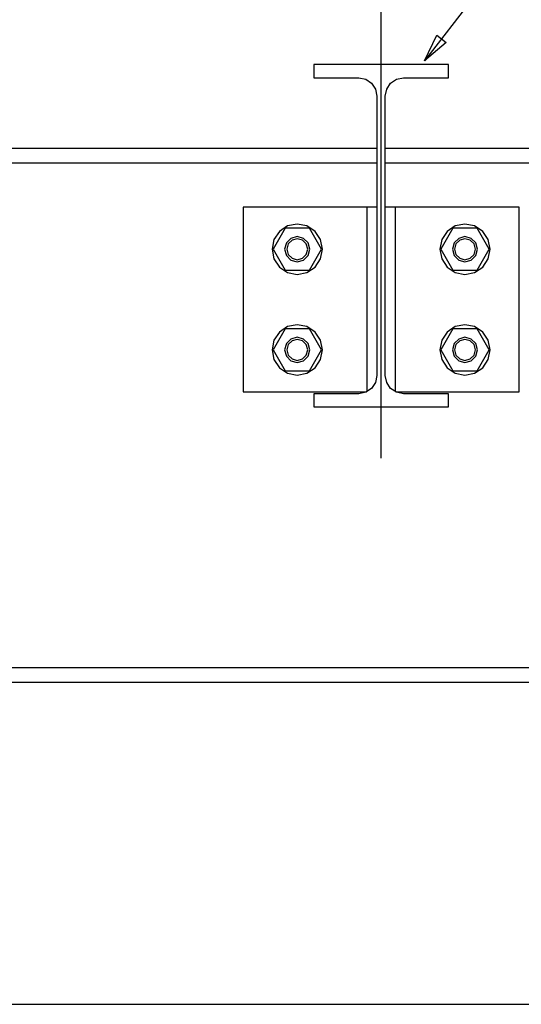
# Model space of a CAD drawing. Header units: inches. Extents: x -17.2 to 17.5, y -11.2 to 11.2.
# Tile 16 of 41: x -8.1 to -6.8, y 4.4 to 6.8. Entities that reach past the tile are written whole.
import ezdxf

# ---------------------------------------------------------------- set-up
doc = ezdxf.new("R2010")
doc.units = ezdxf.units.IN
doc.header["$LTSCALE"] = 2.5
doc.header["$MEASUREMENT"] = 0
doc.layers.add('Layer_0', color=7, linetype='Continuous')

msp = doc.modelspace()

# ---------------------------------------------------------------- linework, layer by layer
at = {"color": 1, "linetype": 'Continuous'}
for p, q in [((-7.1983, 5.7398), (-7.1983, 9.2996)), ((-6.7584, 7.158), (-7.0903, 6.7262)), ((-7.0903, 6.7262), (-7.06, 6.7898)), ((-7.06, 6.7898), (-7.0366, 6.7718)), ((-7.0366, 6.7718), (-7.0903, 6.7262)), ((-7.0903, 6.7262), (-7.0903, 6.7262)), ((-8.5733, 4.3833), (-3.1679, 4.3833)), ((-8.5733, 4.3833), (-3.1679, 4.3833))]:
    msp.add_line(p, q, dxfattribs=at)
at = {"layer": 'Layer_0', "color": 2, "linetype": 'Continuous'}
for p, q in [((-7.0308, 6.7167), (-7.3658, 6.7167)), ((-7.3658, 6.7167), (-7.3658, 6.6838)), ((-7.0308, 6.6838), (-7.0308, 6.7167)), ((-7.3658, 6.6838), (-7.2539, 6.6838)), ((-7.2539, 6.6838), (-7.2366, 6.6803)), ((-7.2366, 6.6803), (-7.2219, 6.6705)), ((-7.1746, 6.6705), (-7.16, 6.6803)), ((-7.16, 6.6803), (-7.1427, 6.6838)), ((-7.1427, 6.6838), (-7.0308, 6.6838)), ((-7.2219, 6.6705), (-7.2121, 6.6558)), ((-7.2121, 6.6558), (-7.2087, 6.6385)), ((-7.1879, 6.6385), (-7.1844, 6.6558)), ((-7.1844, 6.6558), (-7.1746, 6.6705)), ((-7.2087, 6.6385), (-7.2087, 5.9448)), ((-7.1879, 5.9448), (-7.1879, 6.6385)), ((-7.2087, 6.5083), (-8.6254, 6.5083)), ((-5.9691, 6.5083), (-7.1879, 6.5083)), ((-8.6254, 6.4725), (-7.2087, 6.4725)), ((-7.1879, 6.4725), (-5.9691, 6.4725)), ((-7.2652, 6.3625), (-7.5412, 6.3625)), ((-7.5412, 6.3625), (-7.5412, 6.2583)), ((-7.2532, 6.3625), (-7.2652, 6.3625)), ((-7.2431, 6.3625), (-7.2532, 6.3625)), ((-7.2363, 6.3625), (-7.2431, 6.3625)), ((-7.2339, 6.3625), (-7.2363, 6.3625)), ((-7.2087, 6.3625), (-7.2339, 6.3625)), ((-7.2339, 6.3625), (-7.2339, 5.9048)), ((-7.1627, 6.3625), (-7.1879, 6.3625)), ((-7.1627, 5.9048), (-7.1627, 6.3625)), ((-7.1603, 6.3625), (-7.1627, 6.3625)), ((-7.1535, 6.3625), (-7.1603, 6.3625)), ((-7.1434, 6.3625), (-7.1535, 6.3625)), ((-7.1314, 6.3625), (-7.1434, 6.3625)), ((-6.8554, 6.3625), (-7.1314, 6.3625)), ((-6.8554, 6.2583), (-6.8554, 6.3625)), ((-7.5412, 6.2583), (-7.5412, 6.0083)), ((-6.8554, 6.0083), (-6.8554, 6.2583)), ((-7.5412, 6.0083), (-7.5412, 5.9042)), ((-6.8554, 5.9042), (-6.8554, 6.0083)), ((-7.2087, 5.9448), (-7.2121, 5.9275)), ((-7.1844, 5.9275), (-7.1879, 5.9448)), ((-7.2121, 5.9275), (-7.2219, 5.9128)), ((-7.1746, 5.9128), (-7.1844, 5.9275)), ((-7.5412, 5.9042), (-7.2652, 5.9042)), ((-7.2539, 5.8996), (-7.3658, 5.8996)), ((-7.3658, 5.8996), (-7.3658, 5.8667)), ((-7.2652, 5.9042), (-7.2532, 5.9042)), ((-7.2366, 5.903), (-7.2539, 5.8996)), ((-7.2532, 5.9042), (-7.2431, 5.9042)), ((-7.2431, 5.9042), (-7.2363, 5.9042)), ((-7.2219, 5.9128), (-7.2366, 5.903)), ((-7.2363, 5.9042), (-7.2349, 5.9042)), ((-7.16, 5.903), (-7.1746, 5.9128)), ((-7.1617, 5.9042), (-7.1603, 5.9042)), ((-7.1603, 5.9042), (-7.1535, 5.9042)), ((-7.1427, 5.8996), (-7.16, 5.903)), ((-7.1535, 5.9042), (-7.1434, 5.9042)), ((-7.1434, 5.9042), (-7.1314, 5.9042)), ((-7.0308, 5.8996), (-7.1427, 5.8996)), ((-7.1314, 5.9042), (-6.8554, 5.9042)), ((-7.0308, 5.8667), (-7.0308, 5.8996)), ((-7.3658, 5.8667), (-7.0308, 5.8667)), ((-5.4483, 5.2192), (-8.6254, 5.2192)), ((-8.6254, 5.1833), (-5.4483, 5.1833))]:
    msp.add_line(p, q, dxfattribs=at)
at = {"layer": 'Layer_0', "color": 1, "linetype": 'Continuous'}
for p, q in [((-7.4367, 6.3104), (-7.4668, 6.2583)), ((-7.4305, 6.3161), (-7.4508, 6.3025)), ((-7.3765, 6.3104), (-7.4367, 6.3104)), ((-7.4066, 6.3208), (-7.4305, 6.3161)), ((-7.3827, 6.3161), (-7.4066, 6.3208)), ((-7.3624, 6.3025), (-7.3827, 6.3161)), ((-7.3465, 6.2583), (-7.3765, 6.3104)), ((-7.02, 6.3104), (-7.0501, 6.2583)), ((-7.0139, 6.3161), (-7.0341, 6.3025)), ((-6.9599, 6.3104), (-7.02, 6.3104)), ((-6.9899, 6.3208), (-7.0139, 6.3161)), ((-6.966, 6.3161), (-6.9899, 6.3208)), ((-6.9458, 6.3025), (-6.966, 6.3161)), ((-6.9298, 6.2583), (-6.9599, 6.3104)), ((-7.4508, 6.3025), (-7.4644, 6.2823)), ((-7.4222, 6.2854), (-7.4337, 6.274)), ((-7.4066, 6.2896), (-7.4222, 6.2854)), ((-7.4066, 6.2844), (-7.4196, 6.2809)), ((-7.391, 6.2854), (-7.4066, 6.2896)), ((-7.3936, 6.2809), (-7.4066, 6.2844)), ((-7.3796, 6.274), (-7.391, 6.2854)), ((-7.3489, 6.2823), (-7.3624, 6.3025)), ((-7.0341, 6.3025), (-7.0477, 6.2823)), ((-7.0056, 6.2854), (-7.017, 6.274)), ((-6.9899, 6.2896), (-7.0056, 6.2854)), ((-6.9899, 6.2844), (-7.003, 6.2809)), ((-6.9743, 6.2854), (-6.9899, 6.2896)), ((-6.9769, 6.2809), (-6.9899, 6.2844)), ((-6.9629, 6.274), (-6.9743, 6.2854)), ((-6.9322, 6.2823), (-6.9458, 6.3025)), ((-7.4644, 6.2823), (-7.4691, 6.2583)), ((-7.4337, 6.274), (-7.4379, 6.2583)), ((-7.4292, 6.2714), (-7.4327, 6.2583)), ((-7.4196, 6.2809), (-7.4292, 6.2714)), ((-7.3841, 6.2714), (-7.3936, 6.2809)), ((-7.3806, 6.2583), (-7.3841, 6.2714)), ((-7.3754, 6.2583), (-7.3796, 6.274)), ((-7.3441, 6.2583), (-7.3489, 6.2823)), ((-7.0477, 6.2823), (-7.0524, 6.2583)), ((-7.017, 6.274), (-7.0212, 6.2583)), ((-7.0125, 6.2714), (-7.016, 6.2583)), ((-7.003, 6.2809), (-7.0125, 6.2714)), ((-6.9674, 6.2714), (-6.9769, 6.2809)), ((-6.9639, 6.2583), (-6.9674, 6.2714)), ((-6.9587, 6.2583), (-6.9629, 6.274)), ((-6.9274, 6.2583), (-6.9322, 6.2823)), ((-7.4691, 6.2583), (-7.4644, 6.2344)), ((-7.4668, 6.2583), (-7.4367, 6.2063)), ((-7.4379, 6.2583), (-7.4337, 6.2427)), ((-7.4337, 6.2427), (-7.4222, 6.2313)), ((-7.4327, 6.2583), (-7.4292, 6.2453)), ((-7.4292, 6.2453), (-7.4196, 6.2358)), ((-7.4196, 6.2358), (-7.4066, 6.2323)), ((-7.4066, 6.2323), (-7.3936, 6.2358)), ((-7.3936, 6.2358), (-7.3841, 6.2453)), ((-7.391, 6.2313), (-7.3796, 6.2427)), ((-7.3841, 6.2453), (-7.3806, 6.2583)), ((-7.3796, 6.2427), (-7.3754, 6.2583)), ((-7.3765, 6.2063), (-7.3465, 6.2583)), ((-7.3489, 6.2344), (-7.3441, 6.2583)), ((-7.0524, 6.2583), (-7.0477, 6.2344)), ((-7.0501, 6.2583), (-7.02, 6.2063)), ((-7.0212, 6.2583), (-7.017, 6.2427)), ((-7.017, 6.2427), (-7.0056, 6.2313)), ((-7.016, 6.2583), (-7.0125, 6.2453)), ((-7.0125, 6.2453), (-7.003, 6.2358)), ((-7.003, 6.2358), (-6.9899, 6.2323)), ((-6.9899, 6.2323), (-6.9769, 6.2358)), ((-6.9769, 6.2358), (-6.9674, 6.2453)), ((-6.9743, 6.2313), (-6.9629, 6.2427)), ((-6.9674, 6.2453), (-6.9639, 6.2583)), ((-6.9629, 6.2427), (-6.9587, 6.2583)), ((-6.9599, 6.2063), (-6.9298, 6.2583)), ((-6.9322, 6.2344), (-6.9274, 6.2583)), ((-7.4644, 6.2344), (-7.4508, 6.2141)), ((-7.4508, 6.2141), (-7.4305, 6.2006)), ((-7.4222, 6.2313), (-7.4066, 6.2271)), ((-7.4066, 6.2271), (-7.391, 6.2313)), ((-7.3827, 6.2006), (-7.3624, 6.2141)), ((-7.3624, 6.2141), (-7.3489, 6.2344)), ((-7.0477, 6.2344), (-7.0341, 6.2141)), ((-7.0341, 6.2141), (-7.0139, 6.2006)), ((-7.0056, 6.2313), (-6.9899, 6.2271)), ((-6.9899, 6.2271), (-6.9743, 6.2313)), ((-6.966, 6.2006), (-6.9458, 6.2141)), ((-6.9458, 6.2141), (-6.9322, 6.2344)), ((-7.4367, 6.2063), (-7.3765, 6.2063)), ((-7.4305, 6.2006), (-7.4066, 6.1958)), ((-7.4066, 6.1958), (-7.3827, 6.2006)), ((-7.02, 6.2063), (-6.9599, 6.2063)), ((-7.0139, 6.2006), (-6.9899, 6.1958)), ((-6.9899, 6.1958), (-6.966, 6.2006)), ((-7.4305, 6.0661), (-7.4508, 6.0525)), ((-7.4066, 6.0708), (-7.4305, 6.0661)), ((-7.3827, 6.0661), (-7.4066, 6.0708)), ((-7.3624, 6.0525), (-7.3827, 6.0661)), ((-7.0139, 6.0661), (-7.0341, 6.0525)), ((-6.9899, 6.0708), (-7.0139, 6.0661)), ((-6.966, 6.0661), (-6.9899, 6.0708)), ((-6.9458, 6.0525), (-6.966, 6.0661)), ((-7.4367, 6.0604), (-7.4668, 6.0083)), ((-7.4508, 6.0525), (-7.4644, 6.0323)), ((-7.3765, 6.0604), (-7.4367, 6.0604)), ((-7.4066, 6.0396), (-7.4222, 6.0354)), ((-7.391, 6.0354), (-7.4066, 6.0396)), ((-7.3465, 6.0083), (-7.3765, 6.0604)), ((-7.3489, 6.0323), (-7.3624, 6.0525)), ((-7.02, 6.0604), (-7.0501, 6.0083)), ((-7.0341, 6.0525), (-7.0477, 6.0323)), ((-6.9599, 6.0604), (-7.02, 6.0604)), ((-6.9899, 6.0396), (-7.0056, 6.0354)), ((-6.9743, 6.0354), (-6.9899, 6.0396)), ((-6.9298, 6.0083), (-6.9599, 6.0604)), ((-6.9322, 6.0323), (-6.9458, 6.0525)), ((-7.4644, 6.0323), (-7.4691, 6.0083)), ((-7.4337, 6.024), (-7.4379, 6.0083)), ((-7.4222, 6.0354), (-7.4337, 6.024)), ((-7.4292, 6.0214), (-7.4327, 6.0083)), ((-7.4196, 6.0309), (-7.4292, 6.0214)), ((-7.4066, 6.0344), (-7.4196, 6.0309)), ((-7.3936, 6.0309), (-7.4066, 6.0344)), ((-7.3841, 6.0214), (-7.3936, 6.0309)), ((-7.3796, 6.024), (-7.391, 6.0354)), ((-7.3806, 6.0083), (-7.3841, 6.0214)), ((-7.3754, 6.0083), (-7.3796, 6.024)), ((-7.3441, 6.0083), (-7.3489, 6.0323)), ((-7.0477, 6.0323), (-7.0524, 6.0083)), ((-7.017, 6.024), (-7.0212, 6.0083)), ((-7.0056, 6.0354), (-7.017, 6.024)), ((-7.0125, 6.0214), (-7.016, 6.0083)), ((-7.003, 6.0309), (-7.0125, 6.0214)), ((-6.9899, 6.0344), (-7.003, 6.0309)), ((-6.9769, 6.0309), (-6.9899, 6.0344)), ((-6.9674, 6.0214), (-6.9769, 6.0309)), ((-6.9629, 6.024), (-6.9743, 6.0354)), ((-6.9639, 6.0083), (-6.9674, 6.0214)), ((-6.9587, 6.0083), (-6.9629, 6.024)), ((-6.9274, 6.0083), (-6.9322, 6.0323)), ((-7.4691, 6.0083), (-7.4644, 5.9844)), ((-7.4668, 6.0083), (-7.4367, 5.9563)), ((-7.4379, 6.0083), (-7.4337, 5.9927)), ((-7.4337, 5.9927), (-7.4222, 5.9813)), ((-7.4327, 6.0083), (-7.4292, 5.9953)), ((-7.4292, 5.9953), (-7.4196, 5.9858)), ((-7.3936, 5.9858), (-7.3841, 5.9953)), ((-7.391, 5.9813), (-7.3796, 5.9927)), ((-7.3841, 5.9953), (-7.3806, 6.0083)), ((-7.3796, 5.9927), (-7.3754, 6.0083)), ((-7.3765, 5.9563), (-7.3465, 6.0083)), ((-7.3489, 5.9844), (-7.3441, 6.0083)), ((-7.0524, 6.0083), (-7.0477, 5.9844)), ((-7.0501, 6.0083), (-7.02, 5.9563)), ((-7.0212, 6.0083), (-7.017, 5.9927)), ((-7.017, 5.9927), (-7.0056, 5.9813)), ((-7.016, 6.0083), (-7.0125, 5.9953)), ((-7.0125, 5.9953), (-7.003, 5.9858)), ((-6.9769, 5.9858), (-6.9674, 5.9953)), ((-6.9743, 5.9813), (-6.9629, 5.9927)), ((-6.9674, 5.9953), (-6.9639, 6.0083)), ((-6.9629, 5.9927), (-6.9587, 6.0083)), ((-6.9599, 5.9563), (-6.9298, 6.0083)), ((-6.9322, 5.9844), (-6.9274, 6.0083)), ((-7.4644, 5.9844), (-7.4508, 5.9641)), ((-7.4222, 5.9813), (-7.4066, 5.9771)), ((-7.4196, 5.9858), (-7.4066, 5.9823)), ((-7.4066, 5.9823), (-7.3936, 5.9858)), ((-7.4066, 5.9771), (-7.391, 5.9813)), ((-7.3624, 5.9641), (-7.3489, 5.9844)), ((-7.0477, 5.9844), (-7.0341, 5.9641)), ((-7.0056, 5.9813), (-6.9899, 5.9771)), ((-7.003, 5.9858), (-6.9899, 5.9823)), ((-6.9899, 5.9823), (-6.9769, 5.9858)), ((-6.9899, 5.9771), (-6.9743, 5.9813)), ((-6.9458, 5.9641), (-6.9322, 5.9844)), ((-7.4508, 5.9641), (-7.4305, 5.9506)), ((-7.4367, 5.9563), (-7.3765, 5.9563)), ((-7.4305, 5.9506), (-7.4066, 5.9458)), ((-7.4066, 5.9458), (-7.3827, 5.9506)), ((-7.3827, 5.9506), (-7.3624, 5.9641)), ((-7.0341, 5.9641), (-7.0139, 5.9506)), ((-7.02, 5.9563), (-6.9599, 5.9563)), ((-7.0139, 5.9506), (-6.9899, 5.9458)), ((-6.9899, 5.9458), (-6.966, 5.9506)), ((-6.966, 5.9506), (-6.9458, 5.9641))]:
    msp.add_line(p, q, dxfattribs=at)

doc.saveas('drawing.dxf')
